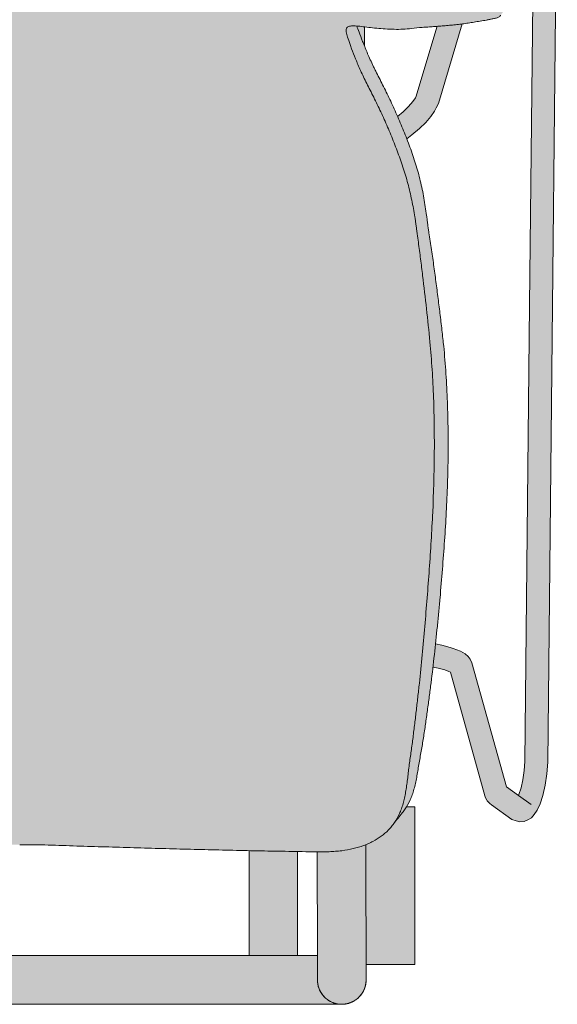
# Model space of a CAD drawing. Header units: centimetres. Extents: x -28 to 145, y -313 to 96.
# Tile 2 of 64: x 0 to 28, y -313 to -262. Entities that reach past the tile are written whole.
import ezdxf

# ---------------------------------------------------------------- set-up
doc = ezdxf.new("R2010")
doc.units = ezdxf.units.CM
doc.layers.add('Fill', color=7, linetype='Continuous', true_color=0xffffff)
doc.layers.add('Predefinito', color=7, linetype='Continuous', true_color=0x000000)
doc.layers.add('Main lines', color=7, linetype='Continuous', lineweight=13, true_color=0x000000)

# ---------------------------------------------------------------- blocks, each defined once
blk = doc.blocks.new('CB-298_Petal_Stacked_2D_Top')
at = {"layer": 'Fill'}
h = blk.add_hatch(color=256, dxfattribs=at)
h.paths.add_polyline_path([(-22.664, 54.303), (-24.446, 60.246), (-24.461, 60.288), (-24.485, 60.346), (-24.521, 60.411), (-24.568, 60.511), (-24.622, 60.593), (-25.675, 62.084), (-25.858, 62.256), (-26.025, 62.391), (-26.249, 62.454), (-26.455, 62.46), (-26.686, 62.425), (-26.868, 62.311), (-27.058, 62.139), (-27.173, 61.972), (-27.329, 61.666), (-27.459, 61.229), (-27.559, 60.668), (-27.618, 60.03), (-27.632, 59.372), (-27.385, 35.911), (-27.137, 12.45), (-27.09, 11.848), (-27.007, 11.264), (-26.893, 10.738), (-26.758, 10.305), (-26.604, 9.974), (-26.435, 9.754), (-26.305, 9.59), (-26.12, 9.491), (-25.931, 9.395), (-25.698, 9.375), (-25.518, 9.428), (-25.3, 9.505), (-24.775, 9.881), (-24.251, 10.256), (-24.163, 10.324), (-24.058, 10.432), (-24.029, 10.461), (-24.009, 10.49), (-23.942, 10.611), (-23.904, 10.719), (-22.135, 17.07), (-22.059, 17.111), (-21.847, 17.188), (-21.512, 17.281), (-21.242, 17.339), (-21.161, 16.661), (-21.07, 15.948), (-20.975, 15.24), (-20.877, 14.538), (-20.776, 13.846), (-20.664, 13.163), (-20.604, 12.825), (-20.544, 12.488), (-20.487, 12.155), (-20.432, 11.827), (-20.403, 11.665), (-20.373, 11.505), (-20.305, 11.198), (-20.225, 10.91), (-20.13, 10.64), (-20.018, 10.39), (-19.888, 10.159), (-19.585, 9.754), (-19.458, 9.597), (-19.414, 9.539), (-19.371, 9.481), (-19.327, 9.423), (-19.283, 9.365), (-19.239, 9.307), (-18.973, 8.984), (-18.608, 8.659), (-18.405, 8.517), (-18.188, 8.39), (-17.716, 8.177), (-17.185, 8.015), (-17.043, 7.982), (-16.898, 7.952), (-16.6, 7.904), (-16.289, 7.869), (-15.965, 7.849), (-15.285, 7.839), (-14.935, 7.842), (-14.583, 7.848), (-13.876, 7.861), (-13.164, 7.873), (-12.449, 7.886), (-11.731, 7.901), (-11.009, 7.916), (-10.284, 7.933), (-9.556, 7.95), (-8.827, 7.968), (-8.094, 7.987), (-7.36, 8.006), (-6.626, 8.027), (-5.891, 8.049), (-5.155, 8.071), (-4.419, 8.093), (-3.684, 8.114), (-3.356, 8.124), (-2.948, 8.137), (-2.212, 8.162), (-1.476, 8.185), (-1.102, 8.193), (-0.165, 8.205), (0, 8.206), (0.165, 8.205), (1.103, 8.193), (1.469, 8.185), (2.202, 8.162), (2.934, 8.137), (3.356, 8.124), (3.666, 8.114), (4.399, 8.093), (5.131, 8.072), (5.863, 8.05), (6.595, 8.028), (7.326, 8.007), (8.057, 7.988), (8.786, 7.969), (9.513, 7.951), (10.239, 7.934), (10.963, 7.917), (11.685, 7.901), (12.404, 7.887), (13.117, 7.874), (13.825, 7.862), (14.527, 7.849), (15.221, 7.839), (15.901, 7.846), (16.232, 7.864), (16.394, 7.879), (16.552, 7.897), (17.142, 8.004), (17.676, 8.162), (17.924, 8.261), (18.158, 8.374), (18.582, 8.639), (18.95, 8.961), (19.115, 9.145), (19.239, 9.307), (19.283, 9.365), (19.327, 9.423), (19.371, 9.481), (19.414, 9.539), (19.458, 9.597), (19.661, 9.843), (19.815, 10.047), (20.074, 10.508), (20.178, 10.769), (20.224, 10.907), (20.266, 11.052), (20.341, 11.353), (20.404, 11.668), (20.459, 11.993), (20.516, 12.326), (20.576, 12.666), (20.637, 13.01), (20.753, 13.702), (20.858, 14.401), (20.957, 15.107), (21.053, 15.818), (21.145, 16.533), (21.232, 17.252), (21.242, 17.339), (21.512, 17.281), (21.847, 17.188), (22.059, 17.111), (22.135, 17.07), (23.904, 10.719), (23.942, 10.611), (24.009, 10.49), (24.029, 10.461), (24.058, 10.432), (24.163, 10.324), (24.251, 10.256), (25.3, 9.505), (25.518, 9.428), (25.698, 9.375), (25.931, 9.395), (26.12, 9.491), (26.305, 9.59), (26.435, 9.754), (26.603, 9.973), (26.757, 10.304), (26.893, 10.735), (27.007, 11.261), (27.09, 11.844), (27.137, 12.45), (27.385, 35.911), (27.632, 59.372), (27.618, 60.03), (27.559, 60.668), (27.459, 61.229), (27.329, 61.666), (27.173, 61.972), (27.058, 62.139), (26.868, 62.311), (26.686, 62.425), (26.455, 62.46), (26.249, 62.454), (26.025, 62.391), (25.858, 62.256), (25.675, 62.084), (25.149, 61.338), (24.622, 60.593), (24.568, 60.511), (24.521, 60.411), (24.485, 60.346), (24.461, 60.288), (24.446, 60.246), (22.664, 54.303), (22.407, 54.522), (22.041, 54.823), (21.679, 55.113), (21.322, 55.393), (20.971, 55.666), (20.627, 55.935), (20.293, 56.202), (19.965, 56.467), (19.805, 56.596), (19.647, 56.724), (19.335, 56.983), (19.031, 57.249), (18.881, 57.386), (18.807, 57.456), (18.733, 57.527), (18.582, 57.676), (18.505, 57.755), (18.431, 57.839), (18.295, 58.02), (18.171, 58.214), (18.056, 58.422), (17.951, 58.646), (17.777, 59.136), (17.688, 59.397), (17.57, 59.654), (17.498, 59.781), (17.417, 59.905), (17.233, 60.137), (17.019, 60.344), (16.899, 60.438), (16.774, 60.523), (16.509, 60.664), (16.225, 60.766), (15.729, 60.903), (15.233, 61.036), (14.735, 61.164), (14.237, 61.288), (13.737, 61.408), (13.237, 61.523), (12.735, 61.634), (12.233, 61.741), (11.73, 61.843), (11.225, 61.941), (10.72, 62.035), (10.214, 62.125), (9.707, 62.21), (9.199, 62.291), (8.691, 62.368), (8.183, 62.44), (7.674, 62.508), (7.165, 62.571), (6.656, 62.63), (6.146, 62.685), (5.636, 62.735), (5.125, 62.781), (4.614, 62.823), (4.103, 62.86), (3.591, 62.893), (3.079, 62.921), (2.567, 62.945), (2.054, 62.965), (1.541, 62.98), (1.028, 62.991), (0.514, 62.998), (0, 63), (-0.514, 62.998), (-1.028, 62.991), (-1.542, 62.98), (-2.055, 62.965), (-2.568, 62.945), (-3.081, 62.921), (-3.594, 62.893), (-4.106, 62.86), (-4.618, 62.822), (-5.13, 62.781), (-5.642, 62.735), (-6.153, 62.684), (-6.665, 62.629), (-7.175, 62.57), (-7.685, 62.506), (-8.194, 62.438), (-8.703, 62.366), (-9.21, 62.29), (-9.717, 62.209), (-10.222, 62.124), (-10.727, 62.034), (-11.231, 61.94), (-11.734, 61.842), (-12.237, 61.74), (-12.738, 61.633), (-13.239, 61.522), (-13.739, 61.407), (-14.238, 61.288), (-14.736, 61.164), (-15.233, 61.036), (-15.729, 60.903), (-16.225, 60.766), (-16.509, 60.664), (-16.774, 60.523), (-16.899, 60.438), (-17.017, 60.345), (-17.232, 60.138), (-17.328, 60.025), (-17.417, 59.905), (-17.568, 59.657), (-17.688, 59.398), (-17.777, 59.136), (-17.953, 58.64), (-18.178, 58.202), (-18.307, 58.003), (-18.446, 57.822), (-18.52, 57.738), (-18.597, 57.66), (-18.747, 57.514), (-18.895, 57.374), (-19.044, 57.237), (-19.347, 56.973), (-19.658, 56.715), (-19.816, 56.588), (-19.975, 56.459), (-20.302, 56.195), (-20.635, 55.929), (-20.979, 55.661), (-21.329, 55.388), (-21.684, 55.109), (-22.044, 54.821), (-22.408, 54.521)], flags=0)
h.paths.add_polyline_path([(21.456, 50.276), (20.364, 46.638), (20.346, 46.598), (20.212, 46.408), (19.986, 46.152), (19.709, 45.883), (19.424, 45.639), (19.385, 45.728), (19.205, 46.127), (19.023, 46.516), (18.84, 46.896), (18.656, 47.265), (18.473, 47.624), (18.296, 47.975), (18.212, 48.147), (18.132, 48.315), (17.985, 48.638), (17.853, 48.944), (17.733, 49.232), (17.625, 49.502), (17.528, 49.75), (17.443, 49.974), (17.368, 50.173), (17.326, 50.289), (17.398, 50.283), (17.565, 50.266), (17.745, 50.245), (17.937, 50.222), (18.139, 50.199), (18.35, 50.177), (18.567, 50.157), (18.79, 50.14), (19.016, 50.128), (19.244, 50.121), (19.473, 50.12), (19.7, 50.127), (19.923, 50.141), (20.14, 50.164), (20.275, 50.181), (20.412, 50.195), (20.552, 50.208), (20.694, 50.219), (20.838, 50.23), (20.982, 50.24), (21.127, 50.25), (21.273, 50.261), (21.42, 50.273)], flags=0)
h.paths.add_polyline_path([(-19.424, 45.639), (-19.707, 45.882), (-19.985, 46.151), (-20.212, 46.407), (-20.346, 46.597), (-20.364, 46.638), (-21.455, 50.276), (-21.273, 50.261), (-20.982, 50.24), (-20.694, 50.219), (-20.412, 50.195), (-20.14, 50.164), (-19.923, 50.141), (-19.699, 50.127), (-19.472, 50.12), (-19.243, 50.121), (-19.014, 50.128), (-18.787, 50.14), (-18.564, 50.157), (-18.346, 50.177), (-18.136, 50.2), (-17.934, 50.223), (-17.742, 50.245), (-17.562, 50.266), (-17.395, 50.284), (-17.326, 50.289), (-17.366, 50.177), (-17.442, 49.976), (-17.527, 49.752), (-17.623, 49.507), (-17.73, 49.239), (-17.789, 49.096), (-17.851, 48.948), (-17.984, 48.64), (-18.131, 48.317), (-18.293, 47.981), (-18.469, 47.633), (-18.56, 47.453), (-18.653, 47.27), (-18.839, 46.897), (-19.023, 46.515), (-19.206, 46.125), (-19.385, 45.728)], flags=0)
h.paths.add_polyline_path([(-21.373, 18.526), (-21.693, 18.456), (-22.117, 18.34), (-22.283, 18.286), (-22.651, 18.152), (-22.893, 18.021), (-23.048, 17.876), (-23.154, 17.751), (-23.246, 17.55), (-25.021, 11.177), (-25.413, 10.897), (-25.637, 10.737), (-25.658, 10.782), (-25.766, 11.126), (-25.858, 11.545), (-25.924, 12.01), (-25.962, 12.484), (-26.21, 35.934), (-26.457, 59.384), (-26.445, 59.911), (-26.398, 60.423), (-26.318, 60.872), (-26.308, 60.904), (-25.592, 59.89), (-23.645, 53.399), (-23.701, 53.343), (-24.004, 53.029), (-24.302, 52.703), (-24.448, 52.535), (-24.593, 52.364), (-24.739, 52.191), (-24.885, 52.016), (-25.013, 51.836), (-25.064, 51.744), (-25.103, 51.651), (-25.125, 51.562), (-25.129, 51.477), (-25.115, 51.4), (-25.1, 51.365), (-25.081, 51.333), (-24.738, 50.859), (-24.693, 50.802), (-24.664, 50.778), (-24.632, 50.757), (-24.482, 50.697), (-24.313, 50.663), (-24.229, 50.646), (-24.147, 50.629), (-23.984, 50.596), (-23.662, 50.539), (-23.352, 50.488), (-23.052, 50.44), (-22.761, 50.398), (-22.744, 50.396), (-21.52, 46.316), (-21.411, 46.079), (-21.324, 45.91), (-21.135, 45.641), (-20.869, 45.339), (-20.542, 45.023), (-20.164, 44.698), (-19.897, 44.493), (-19.898, 44.492), (-20.056, 44.069), (-20.206, 43.644), (-20.346, 43.215), (-20.475, 42.782), (-20.589, 42.344), (-20.688, 41.9), (-20.773, 41.453), (-20.848, 41.005), (-20.914, 40.559), (-20.969, 40.113), (-20.999, 39.891), (-21.033, 39.671), (-21.069, 39.453), (-21.105, 39.234), (-21.169, 38.795), (-21.23, 38.356), (-21.29, 37.919), (-21.35, 37.482), (-21.408, 37.047), (-21.465, 36.612), (-21.521, 36.179), (-21.575, 35.745), (-21.627, 35.312), (-21.678, 34.879), (-21.727, 34.447), (-21.774, 34.014), (-21.841, 33.315), (-21.897, 32.614), (-21.941, 31.908), (-21.975, 31.199), (-22, 30.487), (-22.015, 29.771), (-22.022, 29.051), (-22.021, 28.327), (-22.011, 27.599), (-21.992, 26.868), (-21.965, 26.134), (-21.932, 25.401), (-21.891, 24.667), (-21.844, 23.934), (-21.792, 23.201), (-21.736, 22.469), (-21.677, 21.738), (-21.614, 21.008), (-21.548, 20.279), (-21.479, 19.552), (-21.405, 18.827)], flags=0)
h.paths.add_polyline_path([(19.897, 44.493), (20.162, 44.697), (20.541, 45.022), (20.868, 45.338), (21.135, 45.641), (21.324, 45.91), (21.411, 46.079), (21.52, 46.316), (22.744, 50.396), (22.762, 50.398), (23.056, 50.441), (23.357, 50.489), (23.67, 50.54), (23.993, 50.597), (24.157, 50.632), (24.24, 50.649), (24.325, 50.665), (24.494, 50.701), (24.643, 50.763), (24.701, 50.81), (25.064, 51.312), (25.105, 51.374), (25.126, 51.449), (25.128, 51.532), (25.112, 51.622), (25.078, 51.714), (25.03, 51.807), (24.905, 51.99), (24.759, 52.168), (24.611, 52.343), (24.464, 52.516), (24.317, 52.686), (24.016, 53.016), (23.711, 53.334), (23.644, 53.399), (25.592, 59.89), (26.089, 60.594), (26.308, 60.904), (26.318, 60.872), (26.398, 60.423), (26.445, 59.911), (26.457, 59.384), (26.21, 35.934), (25.962, 12.484), (25.925, 12.014), (25.858, 11.548), (25.767, 11.128), (25.658, 10.783), (25.637, 10.737), (25.021, 11.177), (23.246, 17.55), (23.154, 17.751), (23.048, 17.876), (22.893, 18.021), (22.651, 18.152), (22.283, 18.286), (22.117, 18.34), (21.693, 18.456), (21.373, 18.526), (21.392, 18.7), (21.466, 19.429), (21.537, 20.162), (21.604, 20.896), (21.668, 21.63), (21.728, 22.364), (21.785, 23.098), (21.837, 23.831), (21.885, 24.564), (21.926, 25.297), (21.961, 26.03), (21.989, 26.762), (22.008, 27.494), (22.02, 28.225), (22.023, 28.956), (22.016, 29.687), (22.001, 30.417), (21.977, 31.146), (21.943, 31.871), (21.898, 32.591), (21.842, 33.305), (21.774, 34.014), (21.727, 34.446), (21.678, 34.879), (21.627, 35.311), (21.575, 35.744), (21.521, 36.177), (21.465, 36.61), (21.408, 37.044), (21.35, 37.479), (21.291, 37.915), (21.231, 38.352), (21.17, 38.79), (21.105, 39.228), (21.034, 39.666), (21.016, 39.775), (21, 39.885), (20.97, 40.106), (20.943, 40.329), (20.914, 40.553), (20.849, 41.001), (20.774, 41.447), (20.69, 41.891), (20.592, 42.332), (20.478, 42.77), (20.35, 43.204), (20.209, 43.635), (20.058, 44.063), (19.899, 44.487)], flags=0)
for points in [[(17.326, 50.289), (17.522, 50.27), (17.718, 50.247), (17.72, 49.265)], [(19.188, 9.238), (19.195, 9.247), (19.428, 9.552), (19.668, 9.851), (19.725, 9.923), (19.78, 9.997), (19.833, 10.073), (19.883, 10.15), (20.305, 10.15), (20.305, 2.05), (17.804, 2.05), (17.805, 1.25), (17.805, 1.247), (17.796, 1.097), (17.766, 0.942), (17.716, 0.787), (17.644, 0.636), (17.55, 0.494), (17.437, 0.364), (17.307, 0.251), (17.164, 0.158), (17.013, 0.087), (16.857, 0.037), (16.703, 0.009), (16.557, 0), (16.555, 0), (-16.555, 0), (-16.557, 0), (-16.703, 0.009), (-16.857, 0.037), (-17.013, 0.087), (-17.164, 0.158), (-17.307, 0.251), (-17.437, 0.364), (-17.55, 0.494), (-17.644, 0.636), (-17.716, 0.787), (-17.766, 0.942), (-17.796, 1.097), (-17.805, 1.247), (-17.805, 1.25), (-17.804, 2.05), (-20.305, 2.05), (-20.305, 10.15), (-19.883, 10.15), (-19.833, 10.073), (-19.78, 9.997), (-19.725, 9.923), (-19.668, 9.851), (-19.425, 9.547), (-19.188, 9.238), (-19.137, 9.172), (-19.084, 9.107), (-19.029, 9.044), (-18.973, 8.983), (-18.93, 8.94), (-18.887, 8.897), (-18.843, 8.855), (-18.798, 8.814), (-18.752, 8.774), (-18.705, 8.735), (-18.657, 8.696), (-18.608, 8.658), (-18.559, 8.622), (-18.508, 8.586), (-18.457, 8.551), (-18.405, 8.517), (-18.352, 8.483), (-18.298, 8.451), (-18.244, 8.42), (-18.188, 8.389), (-18.093, 8.34), (-17.995, 8.293), (-17.895, 8.248), (-17.793, 8.206), (-17.721, 8.178), (-17.649, 8.152), (-17.575, 8.126), (-17.499, 8.102), (-17.345, 8.056), (-17.185, 8.014), (-17.043, 7.981), (-16.898, 7.951), (-16.75, 7.925), (-16.6, 7.903), (-16.446, 7.884), (-16.289, 7.868), (-16.129, 7.856), (-15.965, 7.848), (-15.634, 7.839), (-15.294, 7.838), (-15.303, 2.5), (-14.286, 2.5), (-14.286, 7.852), (-11.786, 7.899), (-11.786, 2.5), (11.786, 2.5), (11.786, 7.899), (14.286, 7.852), (14.286, 2.5), (15.303, 2.5), (15.294, 7.838), (15.599, 7.839), (15.901, 7.845), (16.067, 7.853), (16.232, 7.863), (16.394, 7.878), (16.552, 7.896), (16.706, 7.918), (16.855, 7.943), (17.001, 7.972), (17.142, 8.004), (17.281, 8.038), (17.416, 8.076), (17.548, 8.117), (17.676, 8.162), (17.793, 8.206), (17.859, 8.233), (17.924, 8.261), (17.984, 8.288), (18.043, 8.315), (18.101, 8.344), (18.158, 8.373), (18.215, 8.404), (18.27, 8.435), (18.324, 8.467), (18.377, 8.499), (18.43, 8.533), (18.481, 8.567), (18.532, 8.602), (18.582, 8.639), (18.631, 8.675), (18.679, 8.713), (18.726, 8.752), (18.773, 8.792), (18.818, 8.832), (18.863, 8.874), (18.907, 8.917), (18.95, 8.96), (18.993, 9.005), (19.034, 9.05), (19.075, 9.097), (19.115, 9.145), (19.152, 9.191)]]:
    blk.add_hatch(color=256, dxfattribs=at).paths.add_polyline_path(points, flags=0)
at = {"layer": 'Main lines'}
for points in [[(21.242, 17.339), (21.512, 17.28), (21.847, 17.188), (22.059, 17.11), (22.135, 17.069), (23.904, 10.718), (23.942, 10.61), (24.009, 10.489), (24.029, 10.46), (24.058, 10.431), (24.163, 10.323), (24.251, 10.256), (25.3, 9.504), (25.518, 9.427), (25.698, 9.374), (25.931, 9.394), (26.12, 9.49), (26.305, 9.589), (26.435, 9.753), (26.603, 9.972), (26.757, 10.303), (26.893, 10.735), (27.007, 11.26), (27.09, 11.843), (27.137, 12.45), (27.385, 35.91), (27.632, 59.371)], [(26.457, 59.383), (26.21, 35.933), (25.962, 12.483), (25.925, 12.013), (25.858, 11.547), (25.767, 11.127), (25.658, 10.782), (25.637, 10.736), (25.021, 11.177), (23.246, 17.549), (23.154, 17.75), (23.048, 17.875), (22.893, 18.02), (22.651, 18.151), (22.283, 18.285), (22.117, 18.339), (21.693, 18.456), (21.374, 18.525)], [(21.456, 50.275), (20.364, 46.637), (20.346, 46.597), (20.212, 46.407), (19.986, 46.151), (19.709, 45.882), (19.424, 45.638)], [(21.456, 50.275), (20.364, 46.637), (20.346, 46.597), (20.212, 46.407), (19.986, 46.151), (19.709, 45.882), (19.424, 45.638)], [(19.897, 44.493), (20.162, 44.696), (20.541, 45.021), (20.868, 45.338), (21.135, 45.64), (21.324, 45.909), (21.411, 46.078), (21.52, 46.315), (22.744, 50.394)], [(19.897, 44.493), (20.162, 44.696), (20.541, 45.021), (20.868, 45.338), (21.135, 45.64), (21.324, 45.909), (21.411, 46.078), (21.52, 46.315), (22.744, 50.394)], [(25.637, 10.736), (26.287, 10.27)]]:
    blk.add_lwpolyline(points, dxfattribs=at)
for points, degree, knots in [([(24.723, 50.836), (24.716, 50.827), (24.709, 50.818), (24.685, 50.792), (24.665, 50.776), (24.599, 50.735), (24.549, 50.715), (24.44, 50.685), (24.382, 50.674), (24.297, 50.659), (24.268, 50.653), (24.212, 50.642), (24.185, 50.636), (24.102, 50.619), (24.048, 50.607), (23.885, 50.575), (23.776, 50.557), (23.563, 50.522), (23.459, 50.505), (23.255, 50.471), (23.155, 50.455), (22.957, 50.425), (22.859, 50.41), (22.665, 50.384), (22.569, 50.372), (22.475, 50.362)], 3, [4.356569, 4.356569, 4.356569, 4.356569, 4.415099, 4.415099, 4.541245, 4.541245, 4.793537, 4.793537, 5.045828, 5.045828, 5.171974, 5.171974, 5.298119, 5.298119, 5.550411, 5.550411, 6.054994, 6.054994, 6.559576, 6.559576, 7.064159, 7.064159, 7.568742, 7.568742, 8.073325, 8.073325, 8.073325, 8.073325]), ([(16.812, 50.196), (16.806, 50.187), (16.8, 50.177), (16.786, 50.143), (16.78, 50.116), (16.775, 50.026), (16.787, 49.951), (16.834, 49.771), (16.868, 49.665), (16.921, 49.508), (16.932, 49.475), (16.956, 49.408), (16.968, 49.374), (17.006, 49.268), (17.033, 49.193), (17.121, 48.958), (17.187, 48.786), (17.282, 48.552), (17.301, 48.504), (17.342, 48.407), (17.363, 48.357), (17.428, 48.205), (17.473, 48.102), (17.569, 47.891), (17.619, 47.783), (17.724, 47.563), (17.779, 47.451), (17.894, 47.224), (17.954, 47.108), (18.075, 46.871), (18.136, 46.749), (18.259, 46.504), (18.32, 46.38), (18.441, 46.13), (18.501, 46.003), (18.62, 45.748), (18.679, 45.62), (18.796, 45.36), (18.853, 45.229), (19.024, 44.833), (19.135, 44.565), (19.296, 44.155), (19.349, 44.018), (19.453, 43.74), (19.504, 43.601), (19.651, 43.182), (19.744, 42.902), (19.871, 42.479), (19.911, 42.337), (19.987, 42.054), (20.023, 41.911), (20.09, 41.625), (20.122, 41.482), (20.181, 41.195), (20.209, 41.05), (20.262, 40.762), (20.287, 40.617), (20.322, 40.401), (20.333, 40.329), (20.354, 40.185), (20.364, 40.113), (20.384, 39.969), (20.394, 39.897), (20.413, 39.752), (20.422, 39.68), (20.452, 39.464), (20.472, 39.32), (20.511, 39.032), (20.53, 38.889), (20.567, 38.602), (20.585, 38.459), (20.64, 38.029), (20.676, 37.744), (20.78, 36.888), (20.846, 36.319), (20.971, 35.183), (21.03, 34.617), (21.085, 34.05)], 3, [8.237775, 8.237775, 8.237775, 8.237775, 8.447258, 8.447258, 8.89185, 8.89185, 9.781035, 9.781035, 10.67022, 10.67022, 10.892517, 10.892517, 11.114813, 11.114813, 11.559405, 11.559405, 12.44859, 12.44859, 12.670887, 12.670887, 12.893183, 12.893183, 13.337775, 13.337775, 13.782368, 13.782368, 14.226961, 14.226961, 14.671553, 14.671553, 15.116146, 15.116146, 15.560738, 15.560738, 16.005331, 16.005331, 16.449923, 16.449923, 16.894516, 16.894516, 17.783701, 17.783701, 18.228293, 18.228293, 18.672886, 18.672886, 19.562071, 19.562071, 20.006663, 20.006663, 20.451256, 20.451256, 20.895848, 20.895848, 21.340441, 21.340441, 21.785033, 21.785033, 22.00733, 22.00733, 22.229626, 22.229626, 22.451922, 22.451922, 22.674218, 22.674218, 23.118811, 23.118811, 23.563403, 23.563403, 24.007996, 24.007996, 24.897181, 24.897181, 26.675551, 26.675551, 28.453921, 28.453921, 28.453921, 28.453921]), ([(20.14, 50.164), (19.998, 50.145), (19.85, 50.133), (19.55, 50.119), (19.397, 50.117), (18.939, 50.125), (18.635, 50.148), (18.207, 50.19), (18.069, 50.206), (17.806, 50.237), (17.681, 50.252), (17.449, 50.278), (17.341, 50.289), (17.221, 50.295), (17.198, 50.296), (17.153, 50.297), (17.131, 50.297), (17.068, 50.296), (17.03, 50.293), (16.927, 50.278), (16.874, 50.258), (16.828, 50.216), (16.819, 50.207), (16.812, 50.196)], 3, [0, 0, 0, 0, 0.889185, 0.889185, 1.77837, 1.77837, 3.55674, 3.55674, 4.445925, 4.445925, 5.33511, 5.33511, 6.224295, 6.224295, 6.446591, 6.446591, 6.668888, 6.668888, 7.11348, 7.11348, 8.002665, 8.002665, 8.237775, 8.237775, 8.237775, 8.237775]), ([(17.325, 50.289), (17.359, 50.194), (17.399, 50.089), (17.496, 49.832), (17.557, 49.674), (17.694, 49.328), (17.769, 49.141), (17.936, 48.745), (18.029, 48.535), (18.158, 48.258), (18.185, 48.202), (18.239, 48.089), (18.268, 48.031), (18.354, 47.858), (18.413, 47.741), (18.534, 47.505), (18.595, 47.385), (18.717, 47.143), (18.779, 47.02), (18.962, 46.645), (19.084, 46.388), (19.265, 45.994), (19.325, 45.862), (19.445, 45.593), (19.504, 45.457), (19.678, 45.045), (19.791, 44.768), (19.953, 44.346), (20.006, 44.205), (20.11, 43.92), (20.16, 43.777), (20.307, 43.347), (20.397, 43.059), (20.559, 42.478), (20.63, 42.186), (20.72, 41.743), (20.748, 41.595), (20.8, 41.298), (20.825, 41.149), (20.872, 40.851), (20.895, 40.702), (20.924, 40.478), (20.934, 40.403), (20.952, 40.254), (20.961, 40.18), (20.979, 40.031), (20.989, 39.958), (21.005, 39.847), (21.01, 39.811), (21.022, 39.738), (21.028, 39.701), (21.058, 39.519), (21.082, 39.373), (21.128, 39.081), (21.149, 38.935), (21.191, 38.643), (21.211, 38.497), (21.271, 38.059), (21.311, 37.768), (21.389, 37.188), (21.428, 36.898), (21.503, 36.32), (21.539, 36.031), (21.61, 35.454), (21.645, 35.166), (21.711, 34.589), (21.743, 34.301), (21.774, 34.013)], 3, [-18.949166, -18.949166, -18.949166, -18.949166, -18.199276, -18.199276, -17.289312, -17.289312, -16.379348, -16.379348, -15.469385, -15.469385, -15.241894, -15.241894, -15.014403, -15.014403, -14.559421, -14.559421, -14.104439, -14.104439, -13.649457, -13.649457, -12.739493, -12.739493, -12.284511, -12.284511, -11.829529, -11.829529, -10.919566, -10.919566, -10.464584, -10.464584, -10.009602, -10.009602, -9.099638, -9.099638, -8.189674, -8.189674, -7.734692, -7.734692, -7.27971, -7.27971, -6.824728, -6.824728, -6.597238, -6.597238, -6.369747, -6.369747, -6.142256, -6.142256, -6.02851, -6.02851, -5.914765, -5.914765, -5.459783, -5.459783, -5.004801, -5.004801, -4.549819, -4.549819, -3.639855, -3.639855, -2.729891, -2.729891, -1.819928, -1.819928, -0.909964, -0.909964, 0, 0, 0, 0]), ([(22.475, 50.362), (22.371, 50.351), (22.268, 50.342), (22.066, 50.324), (21.965, 50.315), (21.765, 50.299), (21.666, 50.291), (21.469, 50.276), (21.371, 50.268), (21.176, 50.253), (21.079, 50.246), (20.885, 50.232), (20.789, 50.225), (20.504, 50.204), (20.318, 50.187), (20.14, 50.164)], 3, [0, 0, 0, 0, 0.555949, 0.555949, 1.111898, 1.111898, 1.667847, 1.667847, 2.223796, 2.223796, 2.779745, 2.779745, 3.335694, 3.335694, 4.447592, 4.447592, 4.447592, 4.447592]), ([(21.085, 34.05), (21.131, 33.576), (21.168, 33.099), (21.229, 32.14), (21.253, 31.657), (21.28, 30.929), (21.287, 30.686), (21.299, 30.197), (21.303, 29.952), (21.313, 29.217), (21.314, 28.727), (21.302, 27.257), (21.273, 26.278), (21.205, 24.809), (21.179, 24.32), (21.12, 23.341), (21.087, 22.852), (21.018, 21.873), (20.981, 21.384), (20.903, 20.406), (20.862, 19.917), (20.778, 18.938), (20.734, 18.449), (20.641, 17.471), (20.593, 16.984), (20.515, 16.258), (20.489, 16.016), (20.434, 15.535), (20.406, 15.294), (20.35, 14.816), (20.321, 14.577), (20.263, 14.102), (20.234, 13.865), (20.174, 13.394), (20.142, 13.16), (20.093, 12.81), (20.077, 12.694), (20.044, 12.463), (20.029, 12.348), (19.999, 12.118), (19.985, 12.004), (19.959, 11.779), (19.946, 11.667), (19.919, 11.446), (19.904, 11.336), (19.873, 11.12), (19.856, 11.013), (19.82, 10.804), (19.801, 10.702), (19.759, 10.503), (19.735, 10.407), (19.695, 10.267), (19.681, 10.221), (19.652, 10.13), (19.636, 10.086), (19.588, 9.956), (19.554, 9.873), (19.443, 9.632), (19.359, 9.483), (19.24, 9.309), (19.214, 9.273), (19.188, 9.238)], 3, [-47.270976, -47.270976, -47.270976, -47.270976, -45.793758, -45.793758, -44.31654, -44.31654, -43.577931, -43.577931, -42.839322, -42.839322, -41.362104, -41.362104, -38.407668, -38.407668, -36.93045, -36.93045, -35.453232, -35.453232, -33.976014, -33.976014, -32.498796, -32.498796, -31.021578, -31.021578, -29.54436, -29.54436, -28.805751, -28.805751, -28.067142, -28.067142, -27.328533, -27.328533, -26.589924, -26.589924, -25.851315, -25.851315, -25.482011, -25.482011, -25.112706, -25.112706, -24.743402, -24.743402, -24.374097, -24.374097, -24.004793, -24.004793, -23.635488, -23.635488, -23.266184, -23.266184, -22.896879, -22.896879, -22.712227, -22.712227, -22.527575, -22.527575, -22.15827, -22.15827, -21.419661, -21.419661, -21.227051, -21.227051, -21.227051, -21.227051]), ([(21.774, 34.013), (21.824, 33.542), (21.865, 33.068), (21.932, 32.112), (21.958, 31.63), (21.987, 30.903), (21.995, 30.659), (22.008, 30.173), (22.013, 29.929), (22.023, 29.199), (22.025, 28.712), (22.015, 27.737), (22.004, 27.249), (21.973, 26.273), (21.952, 25.785), (21.901, 24.808), (21.871, 24.319), (21.804, 23.342), (21.767, 22.853), (21.689, 21.874), (21.648, 21.385), (21.582, 20.65), (21.56, 20.405), (21.514, 19.916), (21.491, 19.672), (21.418, 18.941), (21.367, 18.456), (21.26, 17.491), (21.204, 17.01), (21.115, 16.293), (21.084, 16.054), (21.022, 15.579), (20.989, 15.342), (20.924, 14.87), (20.891, 14.635), (20.824, 14.166), (20.79, 13.933), (20.717, 13.469), (20.678, 13.239), (20.617, 12.894), (20.596, 12.78), (20.555, 12.551), (20.535, 12.438), (20.497, 12.213), (20.478, 12.102), (20.441, 11.883), (20.423, 11.774), (20.385, 11.56), (20.364, 11.455), (20.318, 11.249), (20.293, 11.149), (20.253, 11.002), (20.239, 10.954), (20.209, 10.859), (20.194, 10.813), (20.147, 10.677), (20.112, 10.591), (19.999, 10.341), (19.912, 10.188), (19.768, 9.979), (19.719, 9.913), (19.668, 9.851)], 3, [0, 0, 0, 0, 1.470525, 1.470525, 2.941051, 2.941051, 3.676313, 3.676313, 4.411576, 4.411576, 5.882101, 5.882101, 7.352627, 7.352627, 8.823152, 8.823152, 10.293677, 10.293677, 11.764202, 11.764202, 13.234728, 13.234728, 13.96999, 13.96999, 14.705253, 14.705253, 16.175778, 16.175778, 17.646304, 17.646304, 18.381566, 18.381566, 19.116829, 19.116829, 19.852092, 19.852092, 20.587354, 20.587354, 21.322617, 21.322617, 21.690248, 21.690248, 22.05788, 22.05788, 22.425511, 22.425511, 22.793142, 22.793142, 23.160774, 23.160774, 23.528405, 23.528405, 23.712221, 23.712221, 23.896036, 23.896036, 24.263668, 24.263668, 24.99893, 24.99893, 25.349531, 25.349531, 25.349531, 25.349531]), ([(19.668, 9.851), (19.517, 9.667), (19.37, 9.48), (19.227, 9.29), (19.216, 9.276), (19.206, 9.262), (19.195, 9.247)], 3, [0.0084075, 0.0084075, 0.0084075, 0.0084075, 0.7699271, 0.7699271, 0.7699271, 0.8272294, 0.8272294, 0.8272294, 0.8272294]), ([(19.188, 9.238), (19.164, 9.207), (19.14, 9.175), (19.062, 9.08), (19.007, 9.019), (18.836, 8.843), (18.713, 8.736), (18.45, 8.541), (18.309, 8.453), (18.083, 8.334), (18.005, 8.296), (17.844, 8.225), (17.761, 8.192), (17.507, 8.1), (17.329, 8.048), (16.956, 7.959), (16.76, 7.923), (16.5, 7.89), (16.447, 7.884), (16.34, 7.873), (16.286, 7.868), (16.123, 7.855), (16.012, 7.849), (15.678, 7.837), (15.45, 7.837), (14.992, 7.84), (14.76, 7.844), (14.294, 7.852), (14.06, 7.856), (13.59, 7.865), (13.354, 7.869), (12.88, 7.878), (12.643, 7.882), (12.165, 7.891), (11.925, 7.896), (11.445, 7.906), (11.204, 7.911), (10.722, 7.922), (10.481, 7.927), (9.756, 7.944), (9.271, 7.956), (8.3, 7.981), (7.814, 7.993), (7.083, 8.013), (6.839, 8.02), (6.351, 8.034), (6.107, 8.041), (5.375, 8.064), (4.887, 8.078), (4.155, 8.099), (3.91, 8.106), (3.422, 8.121), (3.178, 8.128), (2.446, 8.152), (1.957, 8.171), (0.98, 8.198), (0.49, 8.205), (0, 8.205)], 3, [-21.227051, -21.227051, -21.227051, -21.227051, -21.050357, -21.050357, -20.681052, -20.681052, -19.942443, -19.942443, -19.203834, -19.203834, -18.83453, -18.83453, -18.465225, -18.465225, -17.726616, -17.726616, -16.988007, -16.988007, -16.803355, -16.803355, -16.618703, -16.618703, -16.249398, -16.249398, -15.510789, -15.510789, -14.77218, -14.77218, -14.033571, -14.033571, -13.294962, -13.294962, -12.556353, -12.556353, -11.817744, -11.817744, -11.079135, -11.079135, -10.340526, -10.340526, -8.863308, -8.863308, -7.38609, -7.38609, -6.647481, -6.647481, -5.908872, -5.908872, -4.431654, -4.431654, -3.693045, -3.693045, -2.954436, -2.954436, -1.477218, -1.477218, 0, 0, 0, 0]), ([(17.793, 8.206), (17.793, 8.098), (17.793, 7.989), (17.794, 7.88), (17.794, 7.659), (17.794, 7.436), (17.795, 7.214), (17.795, 6.989), (17.796, 6.764), (17.796, 6.54), (17.796, 6.315), (17.797, 6.092), (17.797, 5.871), (17.798, 5.651), (17.798, 5.433), (17.798, 5.22), (17.799, 5.008), (17.799, 4.8), (17.799, 4.598), (17.8, 4.399), (17.8, 4.205), (17.8, 4.018), (17.801, 3.834), (17.801, 3.657), (17.801, 3.487), (17.802, 3.317), (17.802, 3.154), (17.802, 3), (17.802, 2.844), (17.803, 2.695), (17.803, 2.557), (17.803, 2.417), (17.803, 2.287), (17.804, 2.167), (17.804, 2.047), (17.804, 1.937), (17.804, 1.84), (17.804, 1.742), (17.805, 1.656), (17.805, 1.581), (17.805, 1.508), (17.805, 1.446), (17.805, 1.397), (17.805, 1.348), (17.805, 1.312), (17.805, 1.288), (17.805, 1.286), (17.805, 1.284), (17.805, 1.282), (17.805, 1.28), (17.805, 1.278), (17.805, 1.277), (17.805, 1.275), (17.805, 1.273), (17.805, 1.272), (17.805, 1.27), (17.805, 1.269), (17.805, 1.268), (17.805, 1.266), (17.805, 1.265), (17.805, 1.264), (17.805, 1.263), (17.805, 1.262), (17.805, 1.261), (17.805, 1.26), (17.805, 1.259), (17.805, 1.258), (17.805, 1.257), (17.805, 1.256), (17.805, 1.255), (17.805, 1.253), (17.805, 1.251), (17.805, 1.25)], 3, [3.258888, 3.258888, 3.258888, 3.258888, 6.549732, 6.549732, 6.549732, 13.223336, 13.223336, 13.223336, 19.982214, 19.982214, 19.982214, 26.784443, 26.784443, 26.784443, 33.586635, 33.586635, 33.586635, 40.345614, 40.345614, 40.345614, 47.019113, 47.019113, 47.019113, 53.568815, 53.568815, 53.568815, 60.118534, 60.118534, 60.118534, 66.792143, 66.792143, 66.792143, 73.551038, 73.551038, 73.551038, 80.353304, 80.353304, 80.353304, 87.155559, 87.155559, 87.155559, 93.914643, 93.914643, 93.914643, 100.58833, 100.58833, 100.58833, 101.58833, 101.58833, 101.58833, 102.58833, 102.58833, 102.58833, 103.58833, 103.58833, 103.58833, 104.58833, 104.58833, 104.58833, 105.58833, 105.58833, 105.58833, 106.58833, 106.58833, 106.58833, 107.58833, 107.58833, 107.58833, 108.58833, 108.58833, 108.58833, 109.58833, 109.58833, 109.58833, 109.58833]), ([(15.305, 1.251), (15.305, 1.251), (15.305, 1.251), (15.305, 1.251), (15.305, 1.252), (15.305, 1.252), (15.305, 1.253), (15.305, 1.253), (15.305, 1.254), (15.305, 1.255), (15.305, 1.256), (15.305, 1.256), (15.305, 1.257), (15.305, 1.258), (15.305, 1.259), (15.305, 1.26), (15.305, 1.262), (15.305, 1.263), (15.305, 1.264), (15.305, 1.266), (15.305, 1.267), (15.305, 1.268), (15.305, 1.27), (15.305, 1.271), (15.305, 1.273), (15.305, 1.275), (15.305, 1.276), (15.305, 1.278), (15.305, 1.28), (15.305, 1.282), (15.305, 1.284), (15.305, 1.308), (15.305, 1.344), (15.305, 1.393), (15.305, 1.442), (15.305, 1.504), (15.305, 1.577), (15.305, 1.651), (15.304, 1.737), (15.304, 1.835), (15.304, 1.933), (15.304, 2.042), (15.304, 2.163), (15.303, 2.282), (15.303, 2.412), (15.303, 2.553), (15.303, 2.691), (15.302, 2.839), (15.302, 2.996), (15.302, 3.15), (15.302, 3.312), (15.301, 3.482), (15.301, 3.652), (15.301, 3.83), (15.3, 4.013), (15.3, 4.201), (15.3, 4.395), (15.299, 4.594), (15.299, 4.796), (15.299, 5.003), (15.298, 5.215), (15.298, 5.429), (15.298, 5.646), (15.297, 5.867), (15.297, 6.087), (15.296, 6.311), (15.296, 6.536), (15.296, 6.759), (15.295, 6.984), (15.295, 7.209), (15.294, 7.419), (15.294, 7.629), (15.294, 7.838)], 3, [2, 2, 2, 2, 3, 3, 3, 4, 4, 4, 5, 5, 5, 6, 6, 6, 7, 7, 7, 8, 8, 8, 9, 9, 9, 10, 10, 10, 11, 11, 11, 12, 12, 12, 18.673274, 18.673274, 18.673274, 25.432112, 25.432112, 25.432112, 32.234203, 32.234203, 32.234203, 39.036353, 39.036353, 39.036353, 45.795163, 45.795163, 45.795163, 52.468708, 52.468708, 52.468708, 59.018378, 59.018378, 59.018378, 65.568039, 65.568039, 65.568039, 72.2415, 72.2415, 72.2415, 79.000443, 79.000443, 79.000443, 85.802597, 85.802597, 85.802597, 92.604783, 92.604783, 92.604783, 99.363611, 99.363611, 99.363611, 105.661748, 105.661748, 105.661748, 105.661748]), ([(0, 2.5), (-5.907, 2.5), (-11.814, 2.5), (-13.558, 2.5), (-15.303, 2.5)], 2, [28.034512, 28.034512, 28.034512, 146.170382, 146.170382, 181.065469, 181.065469, 181.065469]), ([(0, 2.5), (5.907, 2.5), (11.814, 2.5), (13.558, 2.5), (15.303, 2.5)], 2, [28.034512, 28.034512, 28.034512, 146.170382, 146.170382, 181.065469, 181.065469, 181.065469]), ([(16.555, 0), (16.477, 0), (16.399, 0.007), (16.245, 0.037), (16.168, 0.059), (16.018, 0.118), (15.945, 0.156), (15.803, 0.248), (15.735, 0.302), (15.671, 0.366), (15.62, 0.417), (15.572, 0.474), (15.484, 0.6), (15.445, 0.67), (15.378, 0.82), (15.351, 0.901), (15.315, 1.072), (15.305, 1.161), (15.305, 1.25), (15.305, 1.257), (15.305, 1.264), (15.305, 1.27)], 3, [0, 0, 0, 0, 3.308476, 3.308476, 6.616578, 6.616578, 9.92826, 9.92826, 13.239494, 13.239494, 13.239494, 15.896103, 15.896103, 18.554994, 18.554994, 21.232519, 21.232519, 23.915863, 23.915863, 23.915863, 24.119931, 24.119931, 24.119931, 24.119931]), ([(16.552, 0), (16.628, 0.004), (16.703, 0.009), (16.78, 0.023), (16.857, 0.037), (16.935, 0.062), (17.013, 0.087), (17.088, 0.123), (17.164, 0.158), (17.235, 0.205), (17.307, 0.251), (17.372, 0.308), (17.437, 0.364), (17.494, 0.429), (17.55, 0.494), (17.597, 0.565), (17.644, 0.636), (17.68, 0.712), (17.716, 0.787), (17.741, 0.865), (17.766, 0.942), (17.781, 1.02), (17.796, 1.097), (17.8, 1.172), (17.805, 1.247)], 2, [35.905931, 35.905931, 35.905931, 36.905931, 36.905931, 37.905931, 37.905931, 38.905931, 38.905931, 39.905931, 39.905931, 40.905931, 40.905931, 41.905931, 41.905931, 42.905931, 42.905931, 43.905931, 43.905931, 44.905931, 44.905931, 45.905931, 45.905931, 46.905931, 46.905931, 47.905931, 47.905931, 47.905931]), ([(-16.555, 0), (-14.184, 0), (-11.814, 0), (-5.907, 0), (0, 0)], 2, [55.003703, 55.003703, 55.003703, 102.417888, 102.417888, 220.553758, 220.553758, 220.553758]), ([(16.555, 0), (14.184, 0), (11.814, 0), (5.907, 0), (0, 0)], 2, [55.003703, 55.003703, 55.003703, 102.417888, 102.417888, 220.553758, 220.553758, 220.553758])]:
    blk.add_open_spline(points, degree=degree, knots=knots, dxfattribs=at)
for points, degree in [([(17.718, 50.247), (17.718, 49.92), (17.719, 49.592), (17.72, 49.265)], 3), ([(19.883, 10.15), (20.094, 10.15), (20.305, 10.15)], 2), ([(19.668, 9.851), (19.668, 9.851), (19.668, 9.851), (19.668, 9.851)], 3), ([(19.668, 9.851), (19.668, 9.851), (19.668, 9.851), (19.668, 9.851)], 3), ([(11.786, 2.5), (11.786, 5.199), (11.786, 7.899)], 2), ([(14.286, 7.852), (14.286, 5.176), (14.286, 2.5)], 2), ([(20.305, 2.05), (19.054, 2.05), (17.804, 2.05)], 2), ([(15.305, 1.248), (15.305, 1.249), (15.305, 1.25), (15.305, 1.251)], 3)]:
    blk.add_open_spline(points, degree=degree, dxfattribs=at)
for points, weights, knots in [([(20.305, 2.05), (20.305, 2.05), (20.305, 6.1), (20.305, 10.15), (20.305, 10.15)], [1, 0.707106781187, 1, 0.707106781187, 1], [-190.851754, -190.851754, -190.851754, -127.234502, -127.234502, -63.617251, -63.617251, -63.617251]), ([(16.557, 0), (16.555, 0), (16.553, 0), (15.307, 0.003), (15.305, 1.248)], [0.998443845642, 0.999219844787, 1, 0.707916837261, 0.998384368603], [19.582654, 19.582654, 19.582654, 19.634954, 19.634954, 39.215604, 39.215604, 39.215604])]:
    blk.add_rational_spline(points, weights, degree=2, knots=knots, dxfattribs=at)
for points, weights in [([(17.805, 1.247), (17.803, 0.002), (16.557, 0)], [1, 0.7078869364, 0.998443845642]), ([(16.557, 0), (17.802, 0.002), (17.805, 1.247)], [0.998359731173, 0.707929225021, 1]), ([(17.805, 1.25), (17.805, 1.248), (17.805, 1.247)], [0.999261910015, 0.999630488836, 1])]:
    blk.add_rational_spline(points, weights, degree=2, dxfattribs=at)

msp = doc.modelspace()

# ---------------------------------------------------------------- block references
at = {"layer": 'Predefinito'}
msp.add_blockref('CB-298_Petal_Stacked_2D_Top', (0, -313.026), dxfattribs=at)

doc.saveas('drawing.dxf')
